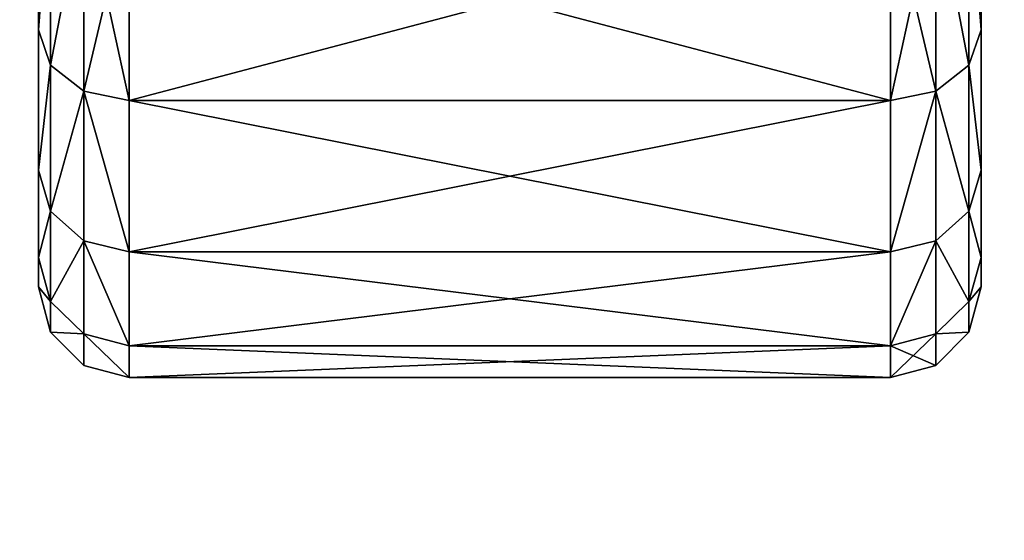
# Model space of a CAD drawing. Extents: x 0 to 48.8, y 0 to 26.9.
# Tile 230 of 256: x 1.492 to 2.252, y 21.298 to 21.7. Entities that reach past the tile are written whole.
import ezdxf

# ---------------------------------------------------------------- set-up
doc = ezdxf.new("R2010")
doc.units = 0
doc.header["$MEASUREMENT"] = 0
doc.layers.get('0').update_dxf_attribs({"linetype": 'CONTINUOUS'})
doc.layers.add('BODY', color=251, linetype='CONTINUOUS')

# ---------------------------------------------------------------- blocks, each defined once
blk = doc.blocks.new('T48IT100NP_TRADECAD_DXF')
at = {"layer": 'BODY', "color": 0}
for p, q in [((1.5062, 21.8361, 1.9513), (1.5062, 21.6919, 1.8071)), ((1.5062, 21.6919, 0.6716), (1.5062, 21.8361, 0.5275)), ((1.5062, 21.6919, 0.6716), (1.5062, 21.8361, 0.5275)), ((1.5062, 21.8361, 1.9513), (1.5062, 21.6919, 1.8071)), ((2.2341, 21.6919, 0.6716), (2.2341, 21.8361, 0.5275)), ((2.2341, 21.8361, 1.9513), (2.2341, 21.6919, 1.8071)), ((2.2341, 21.6919, 0.6716), (2.2341, 21.8361, 0.5275)), ((2.2341, 21.8361, 1.9513), (2.2341, 21.6919, 1.8071)), ((1.5156, 21.6646, 0.6498), (1.5156, 21.8143, 0.5001)), ((1.5156, 21.6646, 0.6498), (1.5156, 21.8143, 0.5001)), ((1.5156, 21.8143, 1.9786), (1.5156, 21.6646, 1.8289)), ((1.5156, 21.8143, 1.9786), (1.5156, 21.6646, 1.8289)), ((2.2247, 21.6646, 0.6498), (2.2247, 21.8143, 0.5001)), ((2.2247, 21.6646, 0.6498), (2.2247, 21.8143, 0.5001)), ((2.2247, 21.8143, 1.9786), (2.2247, 21.6646, 1.8289)), ((2.2247, 21.8143, 1.9786), (2.2247, 21.6646, 1.8289)), ((1.5412, 21.6445, 0.6338), (1.5412, 21.7983, 0.4801)), ((1.5412, 21.6445, 0.6338), (1.5412, 21.7983, 0.4801)), ((1.5412, 21.7983, 1.9986), (1.5412, 21.6445, 1.8449)), ((1.5412, 21.7983, 1.9986), (1.5412, 21.6445, 1.8449)), ((1.5762, 21.6372, 0.628), (1.5762, 21.7925, 0.4727)), ((1.5762, 21.6372, 0.628), (1.5762, 21.7925, 0.4727)), ((1.5762, 21.7925, 2.006), (1.5762, 21.6372, 1.8507)), ((1.5762, 21.7925, 2.006), (1.5762, 21.6372, 1.8507)), ((2.1641, 21.6372, 0.628), (2.1641, 21.7925, 0.4727)), ((2.1641, 21.6372, 0.628), (2.1641, 21.7925, 0.4727)), ((2.1641, 21.7925, 2.006), (2.1641, 21.6372, 1.8507)), ((2.1641, 21.7925, 2.006), (2.1641, 21.6372, 1.8507)), ((2.1991, 21.6445, 0.6338), (2.1991, 21.7983, 0.4801)), ((2.1991, 21.6445, 0.6338), (2.1991, 21.7983, 0.4801)), ((2.1991, 21.7983, 1.9986), (2.1991, 21.6445, 1.8449)), ((2.1991, 21.7983, 1.9986), (2.1991, 21.6445, 1.8449)), ((1.5062, 21.6919, 1.8071), (1.5062, 21.5835, 1.6344)), ((1.5062, 21.5835, 0.8443), (1.5062, 21.6919, 0.6716)), ((1.5062, 21.6919, 0.6716), (1.5156, 21.6646, 0.6498)), ((1.5062, 21.6919, 0.6716), (1.5156, 21.6646, 0.6498)), ((1.5062, 21.5835, 0.8443), (1.5062, 21.6919, 0.6716)), ((1.5062, 21.6919, 1.8071), (1.5156, 21.6646, 1.8289)), ((1.5062, 21.6919, 1.8071), (1.5062, 21.5835, 1.6344)), ((1.5062, 21.6919, 1.8071), (1.5156, 21.6646, 1.8289)), ((2.2247, 21.6646, 0.6498), (2.2341, 21.6919, 0.6716)), ((2.2247, 21.6646, 0.6498), (2.2341, 21.6919, 0.6716)), ((2.2247, 21.6646, 1.8289), (2.2341, 21.6919, 1.8071)), ((2.2247, 21.6646, 1.8289), (2.2341, 21.6919, 1.8071)), ((2.2341, 21.5835, 0.8443), (2.2341, 21.6919, 0.6716)), ((2.2341, 21.6919, 1.8071), (2.2341, 21.5835, 1.6344)), ((2.2341, 21.5835, 0.8443), (2.2341, 21.6919, 0.6716)), ((2.2341, 21.6919, 1.8071), (2.2341, 21.5835, 1.6344)), ((1.5156, 21.6646, 0.6498), (1.5412, 21.6445, 0.6338)), ((1.5156, 21.5519, 0.8291), (1.5156, 21.6646, 0.6498)), ((1.5156, 21.6646, 0.6498), (1.5412, 21.6445, 0.6338)), ((1.5156, 21.5519, 0.8291), (1.5156, 21.6646, 0.6498)), ((1.5156, 21.6646, 1.8289), (1.5156, 21.5519, 1.6496)), ((1.5156, 21.6646, 1.8289), (1.5412, 21.6445, 1.8449)), ((1.5156, 21.6646, 1.8289), (1.5156, 21.5519, 1.6496)), ((1.5156, 21.6646, 1.8289), (1.5412, 21.6445, 1.8449)), ((2.1991, 21.6445, 0.6338), (2.2247, 21.6646, 0.6498)), ((2.1991, 21.6445, 0.6338), (2.2247, 21.6646, 0.6498)), ((2.1991, 21.6445, 1.8449), (2.2247, 21.6646, 1.8289)), ((2.1991, 21.6445, 1.8449), (2.2247, 21.6646, 1.8289)), ((2.2247, 21.5519, 0.8291), (2.2247, 21.6646, 0.6498)), ((2.2247, 21.5519, 0.8291), (2.2247, 21.6646, 0.6498)), ((2.2247, 21.6646, 1.8289), (2.2247, 21.5519, 1.6496)), ((2.2247, 21.6646, 1.8289), (2.2247, 21.5519, 1.6496)), ((1.5412, 21.6445, 0.6338), (1.5762, 21.6372, 0.628)), ((1.5412, 21.5288, 0.818), (1.5412, 21.6445, 0.6338)), ((1.5412, 21.6445, 0.6338), (1.5762, 21.6372, 0.628)), ((1.5412, 21.5288, 0.818), (1.5412, 21.6445, 0.6338)), ((1.5412, 21.6445, 1.8449), (1.5412, 21.5288, 1.6607)), ((1.5412, 21.6445, 1.8449), (1.5762, 21.6372, 1.8507)), ((1.5412, 21.6445, 1.8449), (1.5412, 21.5288, 1.6607)), ((1.5412, 21.6445, 1.8449), (1.5762, 21.6372, 1.8507)), ((2.1641, 21.6372, 0.628), (2.1991, 21.6445, 0.6338)), ((2.1641, 21.6372, 0.628), (2.1991, 21.6445, 0.6338)), ((2.1641, 21.6372, 1.8507), (2.1991, 21.6445, 1.8449)), ((2.1641, 21.6372, 1.8507), (2.1991, 21.6445, 1.8449)), ((2.1991, 21.5288, 0.818), (2.1991, 21.6445, 0.6338)), ((2.1991, 21.5288, 0.818), (2.1991, 21.6445, 0.6338)), ((2.1991, 21.6445, 1.8449), (2.1991, 21.5288, 1.6607)), ((2.1991, 21.6445, 1.8449), (2.1991, 21.5288, 1.6607)), ((1.5762, 21.6372, 0.628), (2.1641, 21.6372, 0.628)), ((1.5762, 21.5204, 0.8139), (1.5762, 21.6372, 0.628)), ((1.5762, 21.6372, 0.628), (2.1641, 21.6372, 0.628)), ((1.5762, 21.5204, 0.8139), (1.5762, 21.6372, 0.628)), ((1.5762, 21.6372, 1.8507), (1.5762, 21.5204, 1.6648)), ((1.5762, 21.6372, 1.8507), (2.1641, 21.6372, 1.8507)), ((1.5762, 21.6372, 1.8507), (1.5762, 21.5204, 1.6648)), ((1.5762, 21.6372, 1.8507), (2.1641, 21.6372, 1.8507)), ((2.1641, 21.5204, 0.8139), (2.1641, 21.6372, 0.628)), ((2.1641, 21.5204, 0.8139), (2.1641, 21.6372, 0.628)), ((2.1641, 21.6372, 1.8507), (2.1641, 21.5204, 1.6648)), ((2.1641, 21.6372, 1.8507), (2.1641, 21.5204, 1.6648)), ((1.5062, 21.5835, 1.6344), (1.5062, 21.5161, 1.442)), ((1.5062, 21.5161, 1.0367), (1.5062, 21.5835, 0.8443)), ((1.5062, 21.5835, 0.8443), (1.5156, 21.5519, 0.8291)), ((1.5062, 21.5835, 0.8443), (1.5156, 21.5519, 0.8291)), ((1.5062, 21.5161, 1.0367), (1.5062, 21.5835, 0.8443)), ((1.5062, 21.5835, 1.6344), (1.5156, 21.5519, 1.6496)), ((1.5062, 21.5835, 1.6344), (1.5062, 21.5161, 1.442)), ((1.5062, 21.5835, 1.6344), (1.5156, 21.5519, 1.6496)), ((2.2247, 21.5519, 0.8291), (2.2341, 21.5835, 0.8443)), ((2.2247, 21.5519, 0.8291), (2.2341, 21.5835, 0.8443)), ((2.2247, 21.5519, 1.6496), (2.2341, 21.5835, 1.6344)), ((2.2247, 21.5519, 1.6496), (2.2341, 21.5835, 1.6344)), ((2.2341, 21.5161, 1.0367), (2.2341, 21.5835, 0.8443)), ((2.2341, 21.5835, 1.6344), (2.2341, 21.5161, 1.442)), ((2.2341, 21.5161, 1.0367), (2.2341, 21.5835, 0.8443)), ((2.2341, 21.5835, 1.6344), (2.2341, 21.5161, 1.442)), ((1.5156, 21.5519, 0.8291), (1.5412, 21.5288, 0.818)), ((1.5156, 21.482, 1.029), (1.5156, 21.5519, 0.8291)), ((1.5156, 21.5519, 0.8291), (1.5412, 21.5288, 0.818)), ((1.5156, 21.482, 1.029), (1.5156, 21.5519, 0.8291)), ((1.5156, 21.5519, 1.6496), (1.5156, 21.482, 1.4498)), ((1.5156, 21.5519, 1.6496), (1.5412, 21.5288, 1.6607)), ((1.5156, 21.5519, 1.6496), (1.5156, 21.482, 1.4498)), ((1.5156, 21.5519, 1.6496), (1.5412, 21.5288, 1.6607)), ((2.1991, 21.5288, 0.818), (2.2247, 21.5519, 0.8291)), ((2.1991, 21.5288, 0.818), (2.2247, 21.5519, 0.8291)), ((2.1991, 21.5288, 1.6607), (2.2247, 21.5519, 1.6496)), ((2.1991, 21.5288, 1.6607), (2.2247, 21.5519, 1.6496)), ((2.2247, 21.482, 1.029), (2.2247, 21.5519, 0.8291)), ((2.2247, 21.482, 1.029), (2.2247, 21.5519, 0.8291)), ((2.2247, 21.5519, 1.6496), (2.2247, 21.482, 1.4498)), ((2.2247, 21.5519, 1.6496), (2.2247, 21.482, 1.4498)), ((1.5412, 21.5288, 0.818), (1.5762, 21.5204, 0.8139)), ((1.5412, 21.457, 1.0233), (1.5412, 21.5288, 0.818)), ((1.5412, 21.5288, 0.818), (1.5762, 21.5204, 0.8139)), ((1.5412, 21.457, 1.0233), (1.5412, 21.5288, 0.818)), ((1.5412, 21.5288, 1.6607), (1.5412, 21.457, 1.4555)), ((1.5412, 21.5288, 1.6607), (1.5762, 21.5204, 1.6648)), ((1.5412, 21.5288, 1.6607), (1.5412, 21.457, 1.4555)), ((1.5412, 21.5288, 1.6607), (1.5762, 21.5204, 1.6648)), ((2.1641, 21.5204, 0.8139), (2.1991, 21.5288, 0.818)), ((2.1641, 21.5204, 0.8139), (2.1991, 21.5288, 0.818)), ((2.1641, 21.5204, 1.6648), (2.1991, 21.5288, 1.6607)), ((2.1641, 21.5204, 1.6648), (2.1991, 21.5288, 1.6607)), ((2.1991, 21.457, 1.0233), (2.1991, 21.5288, 0.818)), ((2.1991, 21.457, 1.0233), (2.1991, 21.5288, 0.818)), ((2.1991, 21.5288, 1.6607), (2.1991, 21.457, 1.4555)), ((2.1991, 21.5288, 1.6607), (2.1991, 21.457, 1.4555)), ((1.5762, 21.5204, 0.8139), (2.1641, 21.5204, 0.8139)), ((1.5762, 21.4479, 1.0212), (1.5762, 21.5204, 0.8139)), ((1.5762, 21.5204, 0.8139), (2.1641, 21.5204, 0.8139)), ((1.5762, 21.4479, 1.0212), (1.5762, 21.5204, 0.8139)), ((1.5762, 21.5204, 1.6648), (1.5762, 21.4479, 1.4575)), ((1.5762, 21.5204, 1.6648), (2.1641, 21.5204, 1.6648)), ((1.5762, 21.5204, 1.6648), (1.5762, 21.4479, 1.4575)), ((1.5762, 21.5204, 1.6648), (2.1641, 21.5204, 1.6648)), ((2.1641, 21.4479, 1.0212), (2.1641, 21.5204, 0.8139)), ((2.1641, 21.4479, 1.0212), (2.1641, 21.5204, 0.8139)), ((2.1641, 21.5204, 1.6648), (2.1641, 21.4479, 1.4575)), ((2.1641, 21.5204, 1.6648), (2.1641, 21.4479, 1.4575)), ((1.5062, 21.5161, 1.442), (1.5062, 21.4933, 1.2394)), ((1.5062, 21.4933, 1.2394), (1.5062, 21.5161, 1.0367)), ((1.5062, 21.5161, 1.0367), (1.5156, 21.482, 1.029)), ((1.5062, 21.5161, 1.0367), (1.5156, 21.482, 1.029)), ((1.5062, 21.4933, 1.2394), (1.5062, 21.5161, 1.0367)), ((1.5062, 21.5161, 1.442), (1.5156, 21.482, 1.4498)), ((1.5062, 21.5161, 1.442), (1.5062, 21.4933, 1.2394)), ((1.5062, 21.5161, 1.442), (1.5156, 21.482, 1.4498)), ((2.2247, 21.482, 1.029), (2.2341, 21.5161, 1.0367)), ((2.2247, 21.482, 1.029), (2.2341, 21.5161, 1.0367)), ((2.2247, 21.482, 1.4498), (2.2341, 21.5161, 1.442)), ((2.2247, 21.482, 1.4498), (2.2341, 21.5161, 1.442)), ((2.2341, 21.4933, 1.2394), (2.2341, 21.5161, 1.0367)), ((2.2341, 21.5161, 1.442), (2.2341, 21.4933, 1.2394)), ((2.2341, 21.4933, 1.2394), (2.2341, 21.5161, 1.0367)), ((2.2341, 21.5161, 1.442), (2.2341, 21.4933, 1.2394)), ((1.5062, 21.4933, 1.2394), (1.5156, 21.4583, 1.2394)), ((1.5062, 21.4933, 1.2394), (1.5156, 21.4583, 1.2394)), ((2.2247, 21.4583, 1.2394), (2.2341, 21.4933, 1.2394)), ((2.2247, 21.4583, 1.2394), (2.2341, 21.4933, 1.2394)), ((1.5156, 21.482, 1.029), (1.5412, 21.457, 1.0233)), ((1.5156, 21.4583, 1.2394), (1.5156, 21.482, 1.029)), ((1.5156, 21.482, 1.029), (1.5412, 21.457, 1.0233)), ((1.5156, 21.4583, 1.2394), (1.5156, 21.482, 1.029)), ((1.5156, 21.482, 1.4498), (1.5156, 21.4583, 1.2394)), ((1.5156, 21.482, 1.4498), (1.5412, 21.457, 1.4555)), ((1.5156, 21.482, 1.4498), (1.5156, 21.4583, 1.2394)), ((1.5156, 21.482, 1.4498), (1.5412, 21.457, 1.4555)), ((2.1991, 21.457, 1.0233), (2.2247, 21.482, 1.029)), ((2.1991, 21.457, 1.0233), (2.2247, 21.482, 1.029)), ((2.1991, 21.457, 1.4555), (2.2247, 21.482, 1.4498)), ((2.1991, 21.457, 1.4555), (2.2247, 21.482, 1.4498)), ((2.2247, 21.4583, 1.2394), (2.2247, 21.482, 1.029)), ((2.2247, 21.4583, 1.2394), (2.2247, 21.482, 1.029)), ((2.2247, 21.482, 1.4498), (2.2247, 21.4583, 1.2394)), ((2.2247, 21.482, 1.4498), (2.2247, 21.4583, 1.2394)), ((1.5156, 21.4583, 1.2394), (1.5412, 21.4327, 1.2394)), ((1.5156, 21.4583, 1.2394), (1.5412, 21.4327, 1.2394)), ((2.1991, 21.4327, 1.2394), (2.2247, 21.4583, 1.2394)), ((2.1991, 21.4327, 1.2394), (2.2247, 21.4583, 1.2394)), ((1.5412, 21.457, 1.0233), (1.5762, 21.4479, 1.0212)), ((1.5412, 21.4327, 1.2394), (1.5412, 21.457, 1.0233)), ((1.5412, 21.457, 1.0233), (1.5762, 21.4479, 1.0212)), ((1.5412, 21.4327, 1.2394), (1.5412, 21.457, 1.0233)), ((1.5412, 21.457, 1.4555), (1.5412, 21.4327, 1.2394)), ((1.5412, 21.457, 1.4555), (1.5762, 21.4479, 1.4575)), ((1.5412, 21.457, 1.4555), (1.5412, 21.4327, 1.2394)), ((1.5412, 21.457, 1.4555), (1.5762, 21.4479, 1.4575)), ((2.1641, 21.4479, 1.0212), (2.1991, 21.457, 1.0233)), ((2.1641, 21.4479, 1.0212), (2.1991, 21.457, 1.0233)), ((2.1641, 21.4479, 1.4575), (2.1991, 21.457, 1.4555)), ((2.1641, 21.4479, 1.4575), (2.1991, 21.457, 1.4555)), ((2.1991, 21.4327, 1.2394), (2.1991, 21.457, 1.0233)), ((2.1991, 21.4327, 1.2394), (2.1991, 21.457, 1.0233)), ((2.1991, 21.457, 1.4555), (2.1991, 21.4327, 1.2394)), ((2.1991, 21.457, 1.4555), (2.1991, 21.4327, 1.2394)), ((1.5762, 21.4479, 1.0212), (2.1641, 21.4479, 1.0212)), ((1.5762, 21.4233, 1.2394), (1.5762, 21.4479, 1.0212)), ((1.5762, 21.4479, 1.0212), (2.1641, 21.4479, 1.0212)), ((1.5762, 21.4233, 1.2394), (1.5762, 21.4479, 1.0212)), ((1.5762, 21.4479, 1.4575), (1.5762, 21.4233, 1.2394)), ((1.5762, 21.4479, 1.4575), (2.1641, 21.4479, 1.4575)), ((1.5762, 21.4479, 1.4575), (1.5762, 21.4233, 1.2394)), ((1.5762, 21.4479, 1.4575), (2.1641, 21.4479, 1.4575)), ((2.1641, 21.4233, 1.2394), (2.1641, 21.4479, 1.0212)), ((2.1641, 21.4233, 1.2394), (2.1641, 21.4479, 1.0212)), ((2.1641, 21.4479, 1.4575), (2.1641, 21.4233, 1.2394)), ((2.1641, 21.4479, 1.4575), (2.1641, 21.4233, 1.2394)), ((1.5412, 21.4327, 1.2394), (1.5762, 21.4233, 1.2394)), ((1.5412, 21.4327, 1.2394), (1.5762, 21.4233, 1.2394)), ((2.1641, 21.4233, 1.2394), (2.1991, 21.4327, 1.2394)), ((2.1641, 21.4233, 1.2394), (2.1991, 21.4327, 1.2394)), ((1.5762, 21.4233, 1.2394), (2.1641, 21.4233, 1.2394)), ((1.5762, 21.4233, 1.2394), (2.1641, 21.4233, 1.2394))]:
    blk.add_line(p, q, dxfattribs=at)
at = {"layer": 'BODY', "color": 251}
mesh = blk.add_polyface(dxfattribs=at)
corners = [(17.9504, 26.7622, 81.6652), (0.8004, 8.8751, 81.6652), (0.8004, 26.7622, 81.6652), (17.9505, 8.8751, 81.6652)]
mesh.append_faces([[corners[k] for k in face] for face in [(0, 1, 2), (1, 0, 3)]], dxfattribs={"vtx0": -1, "color": 251})
mesh = blk.add_polyface(dxfattribs=at)
corners = [(0.8004, 6.66, 1.2161), (3.0645, 7.4022, 1.2161), (0.8004, 25.6657, 1.2161), (48.044, 6.66, 1.2161), (45.479, 7.4022, 1.2161), (45.479, 25.6657, 1.2161), (48.044, 25.6657, 1.2161), (3.0645, 25.6657, 1.2161)]
mesh.append_faces([[corners[k] for k in face] for face in [(5, 3, 6)]], dxfattribs={"vtx0": -1, "color": 251})
mesh.append_faces([[corners[k] for k in face] for face in [(0, 1, 2), (1, 3, 4), (4, 3, 5)]], dxfattribs={"vtx0": -1, "vtx1": -1, "color": 251})
mesh.append_faces([[corners[k] for k in face] for face in [(1, 0, 3)]], dxfattribs={"vtx0": -1, "vtx2": -1, "color": 251})
mesh.append_faces([[corners[k] for k in face] for face in [(7, 2, 1)]], dxfattribs={"vtx1": -1, "color": 251})
mesh = blk.add_polyface(dxfattribs=at)
corners = [(1.5062, 21.5161, 1.0367), (1.5062, 21.5161, 1.442), (1.5062, 21.4933, 1.2394), (1.5062, 21.5835, 0.8443), (1.5062, 21.5835, 1.6344), (1.5062, 21.6919, 0.6716), (1.5062, 21.6919, 1.8071), (1.5062, 21.8361, 0.5275), (1.5062, 21.8361, 1.9513), (1.5062, 22.0088, 0.419), (1.5062, 22.0088, 2.0597), (1.5062, 22.2012, 0.3516), (1.5062, 22.2012, 2.1271), (1.5062, 22.4038, 0.3288), (1.5062, 22.4038, 2.1499), (1.5062, 22.6064, 0.3516), (1.5062, 22.6064, 2.1271), (1.5062, 22.7989, 0.419), (1.5062, 22.7989, 2.0597), (1.5062, 22.9715, 0.5275), (1.5062, 22.9715, 1.9513), (1.5062, 23.1157, 0.6716), (1.5062, 23.1157, 1.8071), (1.5062, 23.2242, 0.8443), (1.5062, 23.2242, 1.6344), (1.5062, 23.2915, 1.0367), (1.5062, 23.2915, 1.442), (1.5062, 23.3144, 1.2394)]
mesh.append_faces([[corners[k] for k in face] for face in [(0, 1, 2), (26, 25, 27)]], dxfattribs={"vtx0": -1, "color": 251})
mesh.append_faces([[corners[k] for k in face] for face in [(1, 3, 4), (4, 5, 6), (6, 7, 8), (8, 9, 10), (10, 11, 12), (12, 13, 14), (14, 15, 16), (16, 17, 18), (18, 19, 20), (20, 21, 22), (22, 23, 24), (24, 25, 26)]], dxfattribs={"vtx0": -1, "vtx1": -1, "color": 251})
mesh.append_faces([[corners[k] for k in face] for face in [(1, 0, 3), (4, 3, 5), (6, 5, 7), (8, 7, 9), (10, 9, 11), (12, 11, 13), (14, 13, 15), (16, 15, 17), (18, 17, 19), (20, 19, 21), (22, 21, 23), (24, 23, 25)]], dxfattribs={"vtx0": -1, "vtx2": -1, "color": 251})
mesh = blk.add_polyface(dxfattribs=at)
corners = [(2.2341, 21.5161, 1.442), (2.2341, 21.5161, 1.0367), (2.2341, 21.4933, 1.2394), (2.2341, 21.5835, 1.6344), (2.2341, 21.5835, 0.8443), (2.2341, 21.6919, 1.8071), (2.2341, 21.6919, 0.6716), (2.2341, 21.8361, 1.9513), (2.2341, 21.8361, 0.5275), (2.2341, 22.0088, 2.0597), (2.2341, 22.0088, 0.419), (2.2341, 22.2012, 2.1271), (2.2341, 22.2012, 0.3516), (2.2341, 22.4038, 2.1499), (2.2341, 22.4038, 0.3288), (2.2341, 22.6064, 2.1271), (2.2341, 22.6064, 0.3516), (2.2341, 22.7989, 2.0597), (2.2341, 22.7989, 0.419), (2.2341, 22.9715, 1.9513), (2.2341, 22.9715, 0.5275), (2.2341, 23.1157, 1.8071), (2.2341, 23.1157, 0.6716), (2.2341, 23.2242, 1.6344), (2.2341, 23.2242, 0.8443), (2.2341, 23.2915, 1.442), (2.2341, 23.2915, 1.0367), (2.2341, 23.3144, 1.2394)]
mesh.append_faces([[corners[k] for k in face] for face in [(0, 1, 2), (26, 25, 27)]], dxfattribs={"vtx0": -1, "color": 251})
mesh.append_faces([[corners[k] for k in face] for face in [(1, 3, 4), (4, 5, 6), (6, 7, 8), (8, 9, 10), (10, 11, 12), (12, 13, 14), (14, 15, 16), (16, 17, 18), (18, 19, 20), (20, 21, 22), (22, 23, 24), (24, 25, 26)]], dxfattribs={"vtx0": -1, "vtx1": -1, "color": 251})
mesh.append_faces([[corners[k] for k in face] for face in [(1, 0, 3), (4, 3, 5), (6, 5, 7), (8, 7, 9), (10, 9, 11), (12, 11, 13), (14, 13, 15), (16, 15, 17), (18, 17, 19), (20, 19, 21), (22, 21, 23), (24, 23, 25)]], dxfattribs={"vtx0": -1, "vtx2": -1, "color": 251})
mesh = blk.add_polyface(dxfattribs=at)
corners = [(1.5156, 21.8143, 0.5001), (1.5062, 21.6919, 0.6716), (1.5156, 21.6646, 0.6498), (1.5062, 21.8361, 0.5275)]
mesh.append_faces([[corners[k] for k in face] for face in [(0, 1, 2), (1, 0, 3)]], dxfattribs={"vtx0": -1, "color": 251})
mesh = blk.add_polyface(dxfattribs=at)
corners = [(1.5062, 21.6919, 1.8071), (1.5156, 21.8143, 1.9786), (1.5156, 21.6646, 1.8289), (1.5062, 21.8361, 1.9513)]
mesh.append_faces([[corners[k] for k in face] for face in [(0, 1, 2), (1, 0, 3)]], dxfattribs={"vtx0": -1, "color": 251})
mesh = blk.add_polyface(dxfattribs=at)
corners = [(2.2341, 21.6919, 0.6716), (2.2247, 21.8143, 0.5001), (2.2247, 21.6646, 0.6498), (2.2341, 21.8361, 0.5275)]
mesh.append_faces([[corners[k] for k in face] for face in [(0, 1, 2), (1, 0, 3)]], dxfattribs={"vtx0": -1, "color": 251})
mesh = blk.add_polyface(dxfattribs=at)
corners = [(2.2247, 21.8143, 1.9786), (2.2341, 21.6919, 1.8071), (2.2247, 21.6646, 1.8289), (2.2341, 21.8361, 1.9513)]
mesh.append_faces([[corners[k] for k in face] for face in [(0, 1, 2), (1, 0, 3)]], dxfattribs={"vtx0": -1, "color": 251})
mesh = blk.add_polyface(dxfattribs=at)
corners = [(1.5412, 21.7983, 0.4801), (1.5156, 21.6646, 0.6498), (1.5412, 21.6445, 0.6338), (1.5156, 21.8143, 0.5001)]
mesh.append_faces([[corners[k] for k in face] for face in [(0, 1, 2), (1, 0, 3)]], dxfattribs={"vtx0": -1, "color": 251})
mesh = blk.add_polyface(dxfattribs=at)
corners = [(1.5156, 21.6646, 1.8289), (1.5412, 21.7983, 1.9986), (1.5412, 21.6445, 1.8449), (1.5156, 21.8143, 1.9786)]
mesh.append_faces([[corners[k] for k in face] for face in [(0, 1, 2), (1, 0, 3)]], dxfattribs={"vtx0": -1, "color": 251})
mesh = blk.add_polyface(dxfattribs=at)
corners = [(2.2247, 21.6646, 0.6498), (2.1991, 21.7983, 0.4801), (2.1991, 21.6445, 0.6338), (2.2247, 21.8143, 0.5001)]
mesh.append_faces([[corners[k] for k in face] for face in [(0, 1, 2), (1, 0, 3)]], dxfattribs={"vtx0": -1, "color": 251})
mesh = blk.add_polyface(dxfattribs=at)
corners = [(2.1991, 21.7983, 1.9986), (2.2247, 21.6646, 1.8289), (2.1991, 21.6445, 1.8449), (2.2247, 21.8143, 1.9786)]
mesh.append_faces([[corners[k] for k in face] for face in [(0, 1, 2), (1, 0, 3)]], dxfattribs={"vtx0": -1, "color": 251})
mesh = blk.add_polyface(dxfattribs=at)
corners = [(1.5762, 21.6372, 0.628), (1.5412, 21.7983, 0.4801), (1.5412, 21.6445, 0.6338), (1.5762, 21.7925, 0.4727)]
mesh.append_faces([[corners[k] for k in face] for face in [(0, 1, 2), (1, 0, 3)]], dxfattribs={"vtx0": -1, "color": 251})
mesh = blk.add_polyface(dxfattribs=at)
corners = [(1.5762, 21.7925, 2.006), (1.5412, 21.6445, 1.8449), (1.5412, 21.7983, 1.9986), (1.5762, 21.6372, 1.8507)]
mesh.append_faces([[corners[k] for k in face] for face in [(0, 1, 2), (1, 0, 3)]], dxfattribs={"vtx0": -1, "color": 251})
mesh = blk.add_polyface(dxfattribs=at)
corners = [(2.1641, 21.6372, 0.628), (1.5762, 21.7925, 0.4727), (1.5762, 21.6372, 0.628), (2.1641, 21.7925, 0.4727)]
mesh.append_faces([[corners[k] for k in face] for face in [(0, 1, 2), (1, 0, 3)]], dxfattribs={"vtx0": -1, "color": 251})
mesh = blk.add_polyface(dxfattribs=at)
corners = [(2.1641, 21.7925, 2.006), (1.5762, 21.6372, 1.8507), (1.5762, 21.7925, 2.006), (2.1641, 21.6372, 1.8507)]
mesh.append_faces([[corners[k] for k in face] for face in [(0, 1, 2), (1, 0, 3)]], dxfattribs={"vtx0": -1, "color": 251})
mesh = blk.add_polyface(dxfattribs=at)
corners = [(2.1991, 21.6445, 0.6338), (2.1641, 21.7925, 0.4727), (2.1641, 21.6372, 0.628), (2.1991, 21.7983, 0.4801)]
mesh.append_faces([[corners[k] for k in face] for face in [(0, 1, 2), (1, 0, 3)]], dxfattribs={"vtx0": -1, "color": 251})
mesh = blk.add_polyface(dxfattribs=at)
corners = [(2.1991, 21.7983, 1.9986), (2.1641, 21.6372, 1.8507), (2.1641, 21.7925, 2.006), (2.1991, 21.6445, 1.8449)]
mesh.append_faces([[corners[k] for k in face] for face in [(0, 1, 2), (1, 0, 3)]], dxfattribs={"vtx0": -1, "color": 251})
mesh = blk.add_polyface(dxfattribs=at)
corners = [(1.5156, 21.6646, 0.6498), (1.5062, 21.5835, 0.8443), (1.5156, 21.5519, 0.8291), (1.5062, 21.6919, 0.6716)]
mesh.append_faces([[corners[k] for k in face] for face in [(0, 1, 2), (1, 0, 3)]], dxfattribs={"vtx0": -1, "color": 251})
mesh = blk.add_polyface(dxfattribs=at)
corners = [(1.5062, 21.5835, 1.6344), (1.5156, 21.6646, 1.8289), (1.5156, 21.5519, 1.6496), (1.5062, 21.6919, 1.8071)]
mesh.append_faces([[corners[k] for k in face] for face in [(0, 1, 2), (1, 0, 3)]], dxfattribs={"vtx0": -1, "color": 251})
mesh = blk.add_polyface(dxfattribs=at)
corners = [(2.2341, 21.5835, 0.8443), (2.2247, 21.6646, 0.6498), (2.2247, 21.5519, 0.8291), (2.2341, 21.6919, 0.6716)]
mesh.append_faces([[corners[k] for k in face] for face in [(0, 1, 2), (1, 0, 3)]], dxfattribs={"vtx0": -1, "color": 251})
mesh = blk.add_polyface(dxfattribs=at)
corners = [(2.2247, 21.6646, 1.8289), (2.2341, 21.5835, 1.6344), (2.2247, 21.5519, 1.6496), (2.2341, 21.6919, 1.8071)]
mesh.append_faces([[corners[k] for k in face] for face in [(0, 1, 2), (1, 0, 3)]], dxfattribs={"vtx0": -1, "color": 251})
mesh = blk.add_polyface(dxfattribs=at)
corners = [(1.5412, 21.6445, 0.6338), (1.5156, 21.5519, 0.8291), (1.5412, 21.5288, 0.818), (1.5156, 21.6646, 0.6498)]
mesh.append_faces([[corners[k] for k in face] for face in [(0, 1, 2), (1, 0, 3)]], dxfattribs={"vtx0": -1, "color": 251})
mesh = blk.add_polyface(dxfattribs=at)
corners = [(1.5156, 21.5519, 1.6496), (1.5412, 21.6445, 1.8449), (1.5412, 21.5288, 1.6607), (1.5156, 21.6646, 1.8289)]
mesh.append_faces([[corners[k] for k in face] for face in [(0, 1, 2), (1, 0, 3)]], dxfattribs={"vtx0": -1, "color": 251})
mesh = blk.add_polyface(dxfattribs=at)
corners = [(2.2247, 21.5519, 0.8291), (2.1991, 21.6445, 0.6338), (2.1991, 21.5288, 0.818), (2.2247, 21.6646, 0.6498)]
mesh.append_faces([[corners[k] for k in face] for face in [(0, 1, 2), (1, 0, 3)]], dxfattribs={"vtx0": -1, "color": 251})
mesh = blk.add_polyface(dxfattribs=at)
corners = [(2.1991, 21.6445, 1.8449), (2.2247, 21.5519, 1.6496), (2.1991, 21.5288, 1.6607), (2.2247, 21.6646, 1.8289)]
mesh.append_faces([[corners[k] for k in face] for face in [(0, 1, 2), (1, 0, 3)]], dxfattribs={"vtx0": -1, "color": 251})
mesh = blk.add_polyface(dxfattribs=at)
corners = [(1.5412, 21.6445, 0.6338), (1.5762, 21.5204, 0.8139), (1.5762, 21.6372, 0.628), (1.5412, 21.5288, 0.818)]
mesh.append_faces([[corners[k] for k in face] for face in [(0, 1, 2), (1, 0, 3)]], dxfattribs={"vtx0": -1, "color": 251})
mesh = blk.add_polyface(dxfattribs=at)
corners = [(1.5412, 21.6445, 1.8449), (1.5762, 21.5204, 1.6648), (1.5412, 21.5288, 1.6607), (1.5762, 21.6372, 1.8507)]
mesh.append_faces([[corners[k] for k in face] for face in [(0, 1, 2), (1, 0, 3)]], dxfattribs={"vtx0": -1, "color": 251})
mesh = blk.add_polyface(dxfattribs=at)
corners = [(2.1641, 21.5204, 0.8139), (2.1991, 21.6445, 0.6338), (2.1641, 21.6372, 0.628), (2.1991, 21.5288, 0.818)]
mesh.append_faces([[corners[k] for k in face] for face in [(0, 1, 2), (1, 0, 3)]], dxfattribs={"vtx0": -1, "color": 251})
mesh = blk.add_polyface(dxfattribs=at)
corners = [(2.1641, 21.5204, 1.6648), (2.1991, 21.6445, 1.8449), (2.1991, 21.5288, 1.6607), (2.1641, 21.6372, 1.8507)]
mesh.append_faces([[corners[k] for k in face] for face in [(0, 1, 2), (1, 0, 3)]], dxfattribs={"vtx0": -1, "color": 251})
mesh = blk.add_polyface(dxfattribs=at)
corners = [(1.5762, 21.5204, 0.8139), (2.1641, 21.6372, 0.628), (1.5762, 21.6372, 0.628), (2.1641, 21.5204, 0.8139)]
mesh.append_faces([[corners[k] for k in face] for face in [(0, 1, 2), (1, 0, 3)]], dxfattribs={"vtx0": -1, "color": 251})
mesh = blk.add_polyface(dxfattribs=at)
corners = [(1.5762, 21.6372, 1.8507), (2.1641, 21.5204, 1.6648), (1.5762, 21.5204, 1.6648), (2.1641, 21.6372, 1.8507)]
mesh.append_faces([[corners[k] for k in face] for face in [(0, 1, 2), (1, 0, 3)]], dxfattribs={"vtx0": -1, "color": 251})
mesh = blk.add_polyface(dxfattribs=at)
corners = [(1.5156, 21.5519, 0.8291), (1.5062, 21.5161, 1.0367), (1.5156, 21.482, 1.029), (1.5062, 21.5835, 0.8443)]
mesh.append_faces([[corners[k] for k in face] for face in [(0, 1, 2), (1, 0, 3)]], dxfattribs={"vtx0": -1, "color": 251})
mesh = blk.add_polyface(dxfattribs=at)
corners = [(1.5062, 21.5161, 1.442), (1.5156, 21.5519, 1.6496), (1.5156, 21.482, 1.4498), (1.5062, 21.5835, 1.6344)]
mesh.append_faces([[corners[k] for k in face] for face in [(0, 1, 2), (1, 0, 3)]], dxfattribs={"vtx0": -1, "color": 251})
mesh = blk.add_polyface(dxfattribs=at)
corners = [(2.2341, 21.5161, 1.0367), (2.2247, 21.5519, 0.8291), (2.2247, 21.482, 1.029), (2.2341, 21.5835, 0.8443)]
mesh.append_faces([[corners[k] for k in face] for face in [(0, 1, 2), (1, 0, 3)]], dxfattribs={"vtx0": -1, "color": 251})
mesh = blk.add_polyface(dxfattribs=at)
corners = [(2.2247, 21.5519, 1.6496), (2.2341, 21.5161, 1.442), (2.2247, 21.482, 1.4498), (2.2341, 21.5835, 1.6344)]
mesh.append_faces([[corners[k] for k in face] for face in [(0, 1, 2), (1, 0, 3)]], dxfattribs={"vtx0": -1, "color": 251})
mesh = blk.add_polyface(dxfattribs=at)
corners = [(1.5412, 21.5288, 0.818), (1.5156, 21.482, 1.029), (1.5412, 21.457, 1.0233), (1.5156, 21.5519, 0.8291)]
mesh.append_faces([[corners[k] for k in face] for face in [(0, 1, 2), (1, 0, 3)]], dxfattribs={"vtx0": -1, "color": 251})
mesh = blk.add_polyface(dxfattribs=at)
corners = [(1.5156, 21.482, 1.4498), (1.5412, 21.5288, 1.6607), (1.5412, 21.457, 1.4555), (1.5156, 21.5519, 1.6496)]
mesh.append_faces([[corners[k] for k in face] for face in [(0, 1, 2), (1, 0, 3)]], dxfattribs={"vtx0": -1, "color": 251})
mesh = blk.add_polyface(dxfattribs=at)
corners = [(2.2247, 21.482, 1.029), (2.1991, 21.5288, 0.818), (2.1991, 21.457, 1.0233), (2.2247, 21.5519, 0.8291)]
mesh.append_faces([[corners[k] for k in face] for face in [(0, 1, 2), (1, 0, 3)]], dxfattribs={"vtx0": -1, "color": 251})
mesh = blk.add_polyface(dxfattribs=at)
corners = [(2.1991, 21.5288, 1.6607), (2.2247, 21.482, 1.4498), (2.1991, 21.457, 1.4555), (2.2247, 21.5519, 1.6496)]
mesh.append_faces([[corners[k] for k in face] for face in [(0, 1, 2), (1, 0, 3)]], dxfattribs={"vtx0": -1, "color": 251})
mesh = blk.add_polyface(dxfattribs=at)
corners = [(1.5412, 21.5288, 0.818), (1.5762, 21.4479, 1.0212), (1.5762, 21.5204, 0.8139), (1.5412, 21.457, 1.0233)]
mesh.append_faces([[corners[k] for k in face] for face in [(0, 1, 2), (1, 0, 3)]], dxfattribs={"vtx0": -1, "color": 251})
mesh = blk.add_polyface(dxfattribs=at)
corners = [(1.5412, 21.5288, 1.6607), (1.5762, 21.4479, 1.4575), (1.5412, 21.457, 1.4555), (1.5762, 21.5204, 1.6648)]
mesh.append_faces([[corners[k] for k in face] for face in [(0, 1, 2), (1, 0, 3)]], dxfattribs={"vtx0": -1, "color": 251})
mesh = blk.add_polyface(dxfattribs=at)
corners = [(2.1641, 21.4479, 1.0212), (2.1991, 21.5288, 0.818), (2.1641, 21.5204, 0.8139), (2.1991, 21.457, 1.0233)]
mesh.append_faces([[corners[k] for k in face] for face in [(0, 1, 2), (1, 0, 3)]], dxfattribs={"vtx0": -1, "color": 251})
mesh = blk.add_polyface(dxfattribs=at)
corners = [(2.1641, 21.4479, 1.4575), (2.1991, 21.5288, 1.6607), (2.1991, 21.457, 1.4555), (2.1641, 21.5204, 1.6648)]
mesh.append_faces([[corners[k] for k in face] for face in [(0, 1, 2), (1, 0, 3)]], dxfattribs={"vtx0": -1, "color": 251})
mesh = blk.add_polyface(dxfattribs=at)
corners = [(1.5762, 21.4479, 1.0212), (2.1641, 21.5204, 0.8139), (1.5762, 21.5204, 0.8139), (2.1641, 21.4479, 1.0212)]
mesh.append_faces([[corners[k] for k in face] for face in [(0, 1, 2), (1, 0, 3)]], dxfattribs={"vtx0": -1, "color": 251})
mesh = blk.add_polyface(dxfattribs=at)
corners = [(1.5762, 21.5204, 1.6648), (2.1641, 21.4479, 1.4575), (1.5762, 21.4479, 1.4575), (2.1641, 21.5204, 1.6648)]
mesh.append_faces([[corners[k] for k in face] for face in [(0, 1, 2), (1, 0, 3)]], dxfattribs={"vtx0": -1, "color": 251})
mesh = blk.add_polyface(dxfattribs=at)
corners = [(1.5156, 21.482, 1.029), (1.5062, 21.4933, 1.2394), (1.5156, 21.4583, 1.2394), (1.5062, 21.5161, 1.0367)]
mesh.append_faces([[corners[k] for k in face] for face in [(0, 1, 2), (1, 0, 3)]], dxfattribs={"vtx0": -1, "color": 251})
mesh = blk.add_polyface(dxfattribs=at)
corners = [(1.5062, 21.4933, 1.2394), (1.5156, 21.482, 1.4498), (1.5156, 21.4583, 1.2394), (1.5062, 21.5161, 1.442)]
mesh.append_faces([[corners[k] for k in face] for face in [(0, 1, 2), (1, 0, 3)]], dxfattribs={"vtx0": -1, "color": 251})
mesh = blk.add_polyface(dxfattribs=at)
corners = [(2.2341, 21.4933, 1.2394), (2.2247, 21.482, 1.029), (2.2247, 21.4583, 1.2394), (2.2341, 21.5161, 1.0367)]
mesh.append_faces([[corners[k] for k in face] for face in [(0, 1, 2), (1, 0, 3)]], dxfattribs={"vtx0": -1, "color": 251})
mesh = blk.add_polyface(dxfattribs=at)
corners = [(2.2247, 21.482, 1.4498), (2.2341, 21.4933, 1.2394), (2.2247, 21.4583, 1.2394), (2.2341, 21.5161, 1.442)]
mesh.append_faces([[corners[k] for k in face] for face in [(0, 1, 2), (1, 0, 3)]], dxfattribs={"vtx0": -1, "color": 251})
mesh = blk.add_polyface(dxfattribs=at)
corners = [(1.5412, 21.457, 1.0233), (1.5156, 21.4583, 1.2394), (1.5412, 21.4327, 1.2394), (1.5156, 21.482, 1.029)]
mesh.append_faces([[corners[k] for k in face] for face in [(0, 1, 2), (1, 0, 3)]], dxfattribs={"vtx0": -1, "color": 251})
mesh = blk.add_polyface(dxfattribs=at)
corners = [(1.5156, 21.4583, 1.2394), (1.5412, 21.457, 1.4555), (1.5412, 21.4327, 1.2394), (1.5156, 21.482, 1.4498)]
mesh.append_faces([[corners[k] for k in face] for face in [(0, 1, 2), (1, 0, 3)]], dxfattribs={"vtx0": -1, "color": 251})
mesh = blk.add_polyface(dxfattribs=at)
corners = [(2.2247, 21.4583, 1.2394), (2.1991, 21.457, 1.0233), (2.1991, 21.4327, 1.2394), (2.2247, 21.482, 1.029)]
mesh.append_faces([[corners[k] for k in face] for face in [(0, 1, 2), (1, 0, 3)]], dxfattribs={"vtx0": -1, "color": 251})
mesh = blk.add_polyface(dxfattribs=at)
corners = [(2.1991, 21.457, 1.4555), (2.2247, 21.4583, 1.2394), (2.1991, 21.4327, 1.2394), (2.2247, 21.482, 1.4498)]
mesh.append_faces([[corners[k] for k in face] for face in [(0, 1, 2), (1, 0, 3)]], dxfattribs={"vtx0": -1, "color": 251})
mesh = blk.add_polyface(dxfattribs=at)
corners = [(1.5412, 21.457, 1.0233), (1.5762, 21.4233, 1.2394), (1.5762, 21.4479, 1.0212), (1.5412, 21.4327, 1.2394)]
mesh.append_faces([[corners[k] for k in face] for face in [(0, 1, 2), (1, 0, 3)]], dxfattribs={"vtx0": -1, "color": 251})
mesh = blk.add_polyface(dxfattribs=at)
corners = [(1.5412, 21.457, 1.4555), (1.5762, 21.4233, 1.2394), (1.5412, 21.4327, 1.2394), (1.5762, 21.4479, 1.4575)]
mesh.append_faces([[corners[k] for k in face] for face in [(0, 1, 2), (1, 0, 3)]], dxfattribs={"vtx0": -1, "color": 251})
mesh = blk.add_polyface(dxfattribs=at)
corners = [(2.1641, 21.4233, 1.2394), (2.1991, 21.457, 1.0233), (2.1641, 21.4479, 1.0212), (2.1991, 21.4327, 1.2394)]
mesh.append_faces([[corners[k] for k in face] for face in [(0, 1, 2), (1, 0, 3)]], dxfattribs={"vtx0": -1, "color": 251})
mesh = blk.add_polyface(dxfattribs=at)
corners = [(2.1641, 21.4479, 1.4575), (2.1991, 21.4327, 1.2394), (2.1641, 21.4233, 1.2394), (2.1991, 21.457, 1.4555)]
mesh.append_faces([[corners[k] for k in face] for face in [(0, 1, 2), (1, 0, 3)]], dxfattribs={"vtx0": -1, "color": 251})
mesh = blk.add_polyface(dxfattribs=at)
corners = [(1.5762, 21.4233, 1.2394), (2.1641, 21.4479, 1.0212), (1.5762, 21.4479, 1.0212), (2.1641, 21.4233, 1.2394)]
mesh.append_faces([[corners[k] for k in face] for face in [(0, 1, 2), (1, 0, 3)]], dxfattribs={"vtx0": -1, "color": 251})
mesh = blk.add_polyface(dxfattribs=at)
corners = [(1.5762, 21.4479, 1.4575), (2.1641, 21.4233, 1.2394), (1.5762, 21.4233, 1.2394), (2.1641, 21.4479, 1.4575)]
mesh.append_faces([[corners[k] for k in face] for face in [(0, 1, 2), (1, 0, 3)]], dxfattribs={"vtx0": -1, "color": 251})

msp = doc.modelspace()

# ---------------------------------------------------------------- block references
at = {"color": 0}
msp.add_blockref('T48IT100NP_TRADECAD_DXF', (0, 0), dxfattribs=at)

doc.saveas('drawing.dxf')
